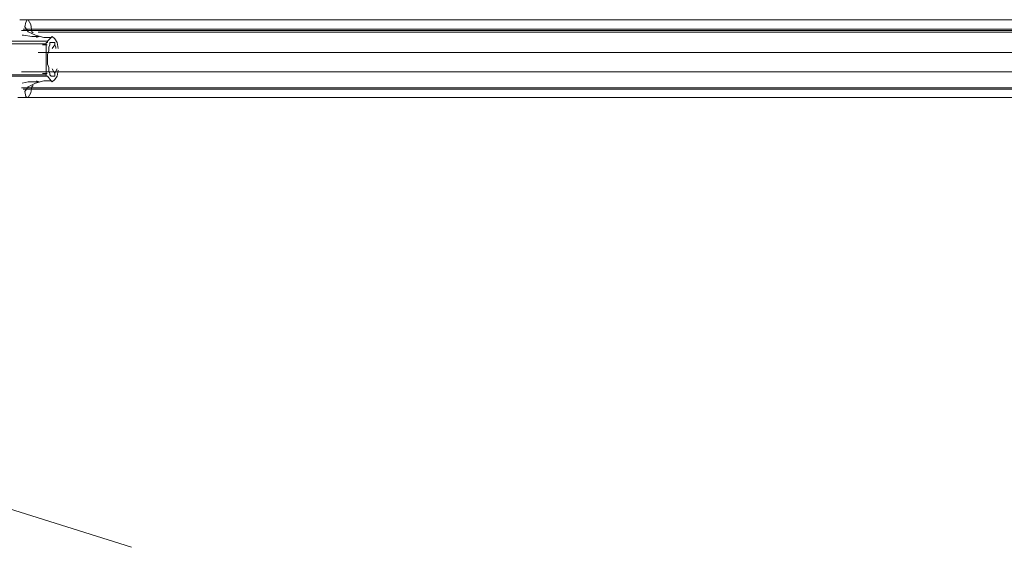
# Model space of a CAD drawing. Extents: x 44 to 177, y -263 to -14.
# Tile 64 of 256: x 103.79 to 119.34, y -198.49 to -190.16. Entities that reach past the tile are written whole.
import ezdxf

# ---------------------------------------------------------------- set-up
doc = ezdxf.new("R2010")
doc.units = 0
doc.header["$MEASUREMENT"] = 0
doc.layers.add('Livello 1', color=7, linetype='Continuous', lineweight=0)

# ---------------------------------------------------------------- blocks, each defined once
blk = doc.blocks.new('Block_0')
at = {"layer": 'Livello 1', "color": 250, "lineweight": 9, "true_color": 0x333333}
for points, knots in [([(128.297, -190.163), (128.297, -190.163), (128.032, -190.163), (128.032, -190.163), (128.032, -190.163), (126.708, -190.163), (126.708, -190.163), (126.708, -190.163), (125.402, -190.163), (125.402, -190.163), (125.402, -190.163), (124.077, -190.163), (124.077, -190.163), (124.077, -190.163), (122.752, -190.163), (122.752, -190.163), (122.752, -190.163), (121.408, -190.163), (121.408, -190.163), (121.408, -190.163), (120.064, -190.163), (120.064, -190.163), (120.064, -190.163), (118.721, -190.163), (118.721, -190.163), (118.721, -190.163), (117.377, -190.163), (117.377, -190.163), (117.377, -190.163), (116.033, -190.163), (116.033, -190.163), (116.033, -190.163), (114.689, -190.163), (114.689, -190.163), (114.689, -190.163), (113.345, -190.163), (113.345, -190.163), (113.345, -190.163), (112.002, -190.163), (112.002, -190.163), (112.002, -190.163), (110.658, -190.163), (110.658, -190.163), (110.658, -190.163), (109.333, -190.163), (109.333, -190.163), (109.333, -190.163), (108.008, -190.163), (108.008, -190.163), (108.008, -190.163), (106.683, -190.163), (106.683, -190.163), (106.683, -190.163), (105.358, -190.163), (105.358, -190.163), (105.358, -190.163), (104.053, -190.163), (104.053, -190.163), (104.053, -190.163), (103.788, -190.163), (103.788, -190.163)], [0, 0, 0, 0, 1, 1, 1, 2, 2, 2, 3, 3, 3, 4, 4, 4, 5, 5, 5, 6, 6, 6, 7, 7, 7, 8, 8, 8, 9, 9, 9, 10, 10, 10, 11, 11, 11, 12, 12, 12, 13, 13, 13, 14, 14, 14, 15, 15, 15, 16, 16, 16, 17, 17, 17, 18, 18, 18, 19, 19, 19, 20, 20, 20, 20]), ([(104.17, -190.446), (104.17, -190.446), (104.17, -190.446), (104.17, -190.446), (104.17, -190.446), (104.038, -190.408), (104.038, -190.408), (104.038, -190.408), (103.924, -190.352), (103.924, -190.352), (103.924, -190.352), (103.868, -190.276), (103.868, -190.276), (103.868, -190.276), (103.886, -190.2), (103.886, -190.2)], [0, 0, 0, 0, 1, 1, 1, 2, 2, 2, 3, 3, 3, 4, 4, 4, 5, 5, 5, 5]), ([(104, -190.371), (104, -190.371), (103.981, -190.352), (103.981, -190.352), (103.981, -190.352), (103.962, -190.238), (103.962, -190.238), (103.962, -190.238), (103.924, -190.163), (103.924, -190.163)], [0, 0, 0, 0, 1, 1, 1, 2, 2, 2, 3, 3, 3, 3]), ([(128.25, -190.332), (128.25, -190.332), (128.06, -190.332), (128.06, -190.332), (128.06, -190.332), (126.752, -190.332), (126.752, -190.332), (126.752, -190.332), (125.424, -190.332), (125.424, -190.332), (125.424, -190.332), (124.096, -190.332), (124.096, -190.332), (124.096, -190.332), (122.768, -190.332), (122.768, -190.332), (122.768, -190.332), (121.421, -190.332), (121.421, -190.332), (121.421, -190.332), (120.074, -190.332), (120.074, -190.332), (120.074, -190.332), (118.727, -190.332), (118.727, -190.332), (118.727, -190.332), (117.38, -190.332), (117.38, -190.332), (117.38, -190.332), (116.033, -190.332), (116.033, -190.332), (116.033, -190.332), (114.687, -190.332), (114.687, -190.332), (114.687, -190.332), (113.34, -190.332), (113.34, -190.332), (113.34, -190.332), (111.993, -190.332), (111.993, -190.332), (111.993, -190.332), (110.646, -190.332), (110.646, -190.332), (110.646, -190.332), (109.318, -190.332), (109.318, -190.332), (109.318, -190.332), (107.971, -190.332), (107.971, -190.332), (107.971, -190.332), (106.643, -190.332), (106.643, -190.332), (106.643, -190.332), (105.334, -190.332), (105.334, -190.332), (105.334, -190.332), (104.025, -190.332), (104.025, -190.332), (104.025, -190.332), (103.817, -190.332), (103.817, -190.332)], [0, 0, 0, 0, 1, 1, 1, 2, 2, 2, 3, 3, 3, 4, 4, 4, 5, 5, 5, 6, 6, 6, 7, 7, 7, 8, 8, 8, 9, 9, 9, 10, 10, 10, 11, 11, 11, 12, 12, 12, 13, 13, 13, 14, 14, 14, 15, 15, 15, 16, 16, 16, 17, 17, 17, 18, 18, 18, 19, 19, 19, 20, 20, 20, 20]), ([(103.844, -190.314), (103.844, -190.314), (104.109, -190.314), (104.109, -190.314), (104.109, -190.314), (105.415, -190.314), (105.415, -190.314), (105.415, -190.314), (106.721, -190.314), (106.721, -190.314), (106.721, -190.314), (108.027, -190.314), (108.027, -190.314), (108.027, -190.314), (109.352, -190.314), (109.352, -190.314), (109.352, -190.314), (110.696, -190.314), (110.696, -190.314), (110.696, -190.314), (112.021, -190.314), (112.021, -190.314), (112.021, -190.314), (113.364, -190.314), (113.364, -190.314), (113.364, -190.314), (114.689, -190.314), (114.689, -190.314), (114.689, -190.314), (116.033, -190.314), (116.033, -190.314), (116.033, -190.314), (117.377, -190.314), (117.377, -190.314), (117.377, -190.314), (118.721, -190.314), (118.721, -190.314), (118.721, -190.314), (120.045, -190.314), (120.045, -190.314), (120.045, -190.314), (121.389, -190.314), (121.389, -190.314), (121.389, -190.314), (122.714, -190.314), (122.714, -190.314), (122.714, -190.314), (124.039, -190.314), (124.039, -190.314), (124.039, -190.314), (125.364, -190.314), (125.364, -190.314), (125.364, -190.314), (126.67, -190.314), (126.67, -190.314), (126.67, -190.314), (127.976, -190.314), (127.976, -190.314), (127.976, -190.314), (128.241, -190.314), (128.241, -190.314)], [0, 0, 0, 0, 1, 1, 1, 2, 2, 2, 3, 3, 3, 4, 4, 4, 5, 5, 5, 6, 6, 6, 7, 7, 7, 8, 8, 8, 9, 9, 9, 10, 10, 10, 11, 11, 11, 12, 12, 12, 13, 13, 13, 14, 14, 14, 15, 15, 15, 16, 16, 16, 17, 17, 17, 18, 18, 18, 19, 19, 19, 20, 20, 20, 20]), ([(127.985, -190.357), (127.985, -190.357), (127.568, -190.357), (127.568, -190.357), (127.568, -190.357), (126.923, -190.357), (126.923, -190.357), (126.923, -190.357), (126.372, -190.357), (126.372, -190.357), (126.372, -190.357), (125.917, -190.357), (125.917, -190.357), (125.917, -190.357), (125.538, -190.357), (125.538, -190.357), (125.538, -190.357), (124.153, -190.357), (124.153, -190.357), (124.153, -190.357), (121.592, -190.357), (121.592, -190.357), (121.592, -190.357), (120.055, -190.357), (120.055, -190.357), (120.055, -190.357), (118.538, -190.357), (118.538, -190.357), (118.538, -190.357), (117.096, -190.357), (117.096, -190.357), (117.096, -190.357), (116.015, -190.357), (116.015, -190.357), (116.015, -190.357), (114.838, -190.357), (114.838, -190.357), (114.838, -190.357), (113.586, -190.357), (113.586, -190.357), (113.586, -190.357), (112.372, -190.357), (112.372, -190.357), (112.372, -190.357), (111.291, -190.357), (111.291, -190.357), (111.291, -190.357), (110.855, -190.357), (110.855, -190.357), (110.855, -190.357), (110.343, -190.357), (110.343, -190.357), (110.343, -190.357), (109.717, -190.357), (109.717, -190.357), (109.717, -190.357), (108.996, -190.357), (108.996, -190.357), (108.996, -190.357), (108.161, -190.357), (108.161, -190.357), (108.161, -190.357), (107.231, -190.357), (107.231, -190.357), (107.231, -190.357), (106.226, -190.357), (106.226, -190.357), (106.226, -190.357), (105.107, -190.357), (105.107, -190.357), (105.107, -190.357), (104.082, -190.357), (104.082, -190.357)], [0, 0, 0, 0, 1, 1, 1, 2, 2, 2, 3, 3, 3, 4, 4, 4, 5, 5, 5, 6, 6, 6, 7, 7, 7, 8, 8, 8, 9, 9, 9, 10, 10, 10, 11, 11, 11, 12, 12, 12, 13, 13, 13, 14, 14, 14, 15, 15, 15, 16, 16, 16, 17, 17, 17, 18, 18, 18, 19, 19, 19, 20, 20, 20, 21, 21, 21, 22, 22, 22, 23, 23, 23, 24, 24, 24, 24]), ([(104.001, -190.427), (104.001, -190.427), (103.982, -190.427), (103.982, -190.427), (103.982, -190.427), (103.848, -190.408), (103.848, -190.408), (103.848, -190.408), (103.829, -190.408), (103.829, -190.408)], [0, 0, 0, 0, 1, 1, 1, 2, 2, 2, 3, 3, 3, 3]), ([(104.227, -190.503), (104.227, -190.503), (104.227, -190.522), (104.227, -190.522), (104.227, -190.522), (104.208, -190.522), (104.208, -190.522), (104.208, -190.522), (104.208, -190.541), (104.208, -190.541)], [0, 0, 0, 0, 1, 1, 1, 2, 2, 2, 3, 3, 3, 3]), ([(104.397, -190.617), (104.397, -190.617), (104.397, -190.617), (104.397, -190.617), (104.397, -190.617), (104.378, -190.522), (104.378, -190.522), (104.378, -190.522), (104.341, -190.465), (104.341, -190.465), (104.341, -190.465), (104.303, -190.427), (104.303, -190.427), (104.303, -190.427), (104.284, -190.446), (104.284, -190.446)], [0, 0, 0, 0, 1, 1, 1, 2, 2, 2, 3, 3, 3, 4, 4, 4, 5, 5, 5, 5]), ([(104.265, -190.56), (104.265, -190.56), (104.246, -190.598), (104.246, -190.598), (104.246, -190.598), (104.246, -190.654), (104.246, -190.654), (104.246, -190.654), (104.227, -190.711), (104.227, -190.711), (104.227, -190.711), (104.227, -190.787), (104.227, -190.787), (104.227, -190.787), (104.227, -190.863), (104.227, -190.863), (104.227, -190.863), (104.246, -190.919), (104.246, -190.919), (104.246, -190.919), (104.246, -190.976), (104.246, -190.976), (104.246, -190.976), (104.265, -191.014), (104.265, -191.014)], [0, 0, 0, 0, 1, 1, 1, 2, 2, 2, 3, 3, 3, 4, 4, 4, 5, 5, 5, 6, 6, 6, 7, 7, 7, 8, 8, 8, 8]), ([(104.265, -190.56), (104.265, -190.56), (104.265, -190.541), (104.265, -190.541), (104.265, -190.541), (104.265, -190.522), (104.265, -190.522), (104.265, -190.522), (104.284, -190.522), (104.284, -190.522)], [0, 0, 0, 0, 1, 1, 1, 2, 2, 2, 3, 3, 3, 3]), ([(104.284, -190.522), (104.284, -190.522), (104.303, -190.522), (104.303, -190.522), (104.303, -190.522), (104.322, -190.522), (104.322, -190.522)], [0, 0, 0, 0, 1, 1, 1, 2, 2, 2, 2]), ([(104.322, -190.522), (104.322, -190.522), (104.322, -190.522), (104.322, -190.522), (104.322, -190.522), (104.303, -190.522), (104.303, -190.522), (104.303, -190.522), (104.284, -190.522), (104.284, -190.522)], [0, 0, 0, 0, 1, 1, 1, 2, 2, 2, 3, 3, 3, 3]), ([(104.341, -190.522), (104.341, -190.522), (104.341, -190.522), (104.341, -190.522), (104.341, -190.522), (104.341, -190.541), (104.341, -190.541), (104.341, -190.541), (104.341, -190.56), (104.341, -190.56)], [0, 0, 0, 0, 1, 1, 1, 2, 2, 2, 3, 3, 3, 3]), ([(104.36, -190.617), (104.36, -190.617), (104.36, -190.598), (104.36, -190.598), (104.36, -190.598), (104.341, -190.56), (104.341, -190.56)], [0, 0, 0, 0, 1, 1, 1, 2, 2, 2, 2]), ([(104.082, -190.68), (104.082, -190.68), (104.651, -190.68), (104.651, -190.68), (104.651, -190.68), (105.297, -190.68), (105.297, -190.68), (105.297, -190.68), (105.847, -190.68), (105.847, -190.68), (105.847, -190.68), (106.321, -190.68), (106.321, -190.68), (106.321, -190.68), (106.681, -190.68), (106.681, -190.68), (106.681, -190.68), (108.066, -190.68), (108.066, -190.68), (108.066, -190.68), (110.627, -190.68), (110.627, -190.68), (110.627, -190.68), (112.164, -190.68), (112.164, -190.68), (112.164, -190.68), (113.681, -190.68), (113.681, -190.68), (113.681, -190.68), (115.123, -190.68), (115.123, -190.68), (115.123, -190.68), (116.204, -190.68), (116.204, -190.68), (116.204, -190.68), (117.38, -190.68), (117.38, -190.68), (117.38, -190.68), (118.633, -190.68), (118.633, -190.68), (118.633, -190.68), (119.847, -190.68), (119.847, -190.68), (119.847, -190.68), (120.928, -190.68), (120.928, -190.68), (120.928, -190.68), (121.364, -190.68), (121.364, -190.68), (121.364, -190.68), (121.876, -190.68), (121.876, -190.68), (121.876, -190.68), (122.503, -190.68), (122.503, -190.68), (122.503, -190.68), (123.223, -190.68), (123.223, -190.68), (123.223, -190.68), (124.058, -190.68), (124.058, -190.68), (124.058, -190.68), (124.988, -190.68), (124.988, -190.68), (124.988, -190.68), (125.993, -190.68), (125.993, -190.68), (125.993, -190.68), (127.112, -190.68), (127.112, -190.68), (127.112, -190.68), (127.985, -190.68), (127.985, -190.68)], [0, 0, 0, 0, 1, 1, 1, 2, 2, 2, 3, 3, 3, 4, 4, 4, 5, 5, 5, 6, 6, 6, 7, 7, 7, 8, 8, 8, 9, 9, 9, 10, 10, 10, 11, 11, 11, 12, 12, 12, 13, 13, 13, 14, 14, 14, 15, 15, 15, 16, 16, 16, 17, 17, 17, 18, 18, 18, 19, 19, 19, 20, 20, 20, 21, 21, 21, 22, 22, 22, 23, 23, 23, 24, 24, 24, 24]), ([(104.284, -191.127), (104.284, -191.127), (104.303, -191.146), (104.303, -191.146), (104.303, -191.146), (104.341, -191.109), (104.341, -191.109), (104.341, -191.109), (104.378, -191.052), (104.378, -191.052), (104.378, -191.052), (104.397, -190.957), (104.397, -190.957)], [0, 0, 0, 0, 1, 1, 1, 2, 2, 2, 3, 3, 3, 4, 4, 4, 4]), ([(104.341, -191.014), (104.341, -191.014), (104.36, -190.976), (104.36, -190.976), (104.36, -190.976), (104.378, -190.938), (104.378, -190.938)], [0, 0, 0, 0, 1, 1, 1, 2, 2, 2, 2]), ([(103.817, -190.984), (103.817, -190.984), (104.026, -190.984), (104.026, -190.984), (104.026, -190.984), (105.334, -190.984), (105.334, -190.984), (105.334, -190.984), (106.643, -190.984), (106.643, -190.984), (106.643, -190.984), (107.971, -190.984), (107.971, -190.984), (107.971, -190.984), (109.318, -190.984), (109.318, -190.984), (109.318, -190.984), (110.646, -190.984), (110.646, -190.984), (110.646, -190.984), (111.993, -190.984), (111.993, -190.984), (111.993, -190.984), (113.34, -190.984), (113.34, -190.984), (113.34, -190.984), (114.687, -190.984), (114.687, -190.984), (114.687, -190.984), (116.034, -190.984), (116.034, -190.984), (116.034, -190.984), (117.38, -190.984), (117.38, -190.984), (117.38, -190.984), (118.746, -190.984), (118.746, -190.984), (118.746, -190.984), (120.074, -190.984), (120.074, -190.984), (120.074, -190.984), (121.421, -190.984), (121.421, -190.984), (121.421, -190.984), (122.768, -190.984), (122.768, -190.984), (122.768, -190.984), (124.096, -190.984), (124.096, -190.984), (124.096, -190.984), (125.424, -190.984), (125.424, -190.984), (125.424, -190.984), (126.752, -190.984), (126.752, -190.984), (126.752, -190.984), (128.061, -190.984), (128.061, -190.984), (128.061, -190.984), (128.25, -190.984), (128.25, -190.984)], [0, 0, 0, 0, 1, 1, 1, 2, 2, 2, 3, 3, 3, 4, 4, 4, 5, 5, 5, 6, 6, 6, 7, 7, 7, 8, 8, 8, 9, 9, 9, 10, 10, 10, 11, 11, 11, 12, 12, 12, 13, 13, 13, 14, 14, 14, 15, 15, 15, 16, 16, 16, 17, 17, 17, 18, 18, 18, 19, 19, 19, 20, 20, 20, 20]), ([(103.886, -191.373), (103.886, -191.373), (103.868, -191.298), (103.868, -191.298), (103.868, -191.298), (103.924, -191.222), (103.924, -191.222), (103.924, -191.222), (104.038, -191.165), (104.038, -191.165), (104.038, -191.165), (104.17, -191.127), (104.17, -191.127)], [0, 0, 0, 0, 1, 1, 1, 2, 2, 2, 3, 3, 3, 4, 4, 4, 4]), ([(104.208, -191.033), (104.208, -191.033), (104.208, -191.033), (104.208, -191.033), (104.208, -191.033), (104.208, -191.052), (104.208, -191.052), (104.208, -191.052), (104.227, -191.052), (104.227, -191.052)], [0, 0, 0, 0, 1, 1, 1, 2, 2, 2, 3, 3, 3, 3]), ([(104.284, -191.052), (104.284, -191.052), (104.284, -191.052), (104.284, -191.052), (104.284, -191.052), (104.265, -191.033), (104.265, -191.033), (104.265, -191.033), (104.265, -191.014), (104.265, -191.014)], [0, 0, 0, 0, 1, 1, 1, 2, 2, 2, 3, 3, 3, 3]), ([(104.322, -191.052), (104.322, -191.052), (104.303, -191.052), (104.303, -191.052), (104.303, -191.052), (104.284, -191.052), (104.284, -191.052)], [0, 0, 0, 0, 1, 1, 1, 2, 2, 2, 2]), ([(104.284, -191.052), (104.284, -191.052), (104.303, -191.052), (104.303, -191.052), (104.303, -191.052), (104.322, -191.052), (104.322, -191.052)], [0, 0, 0, 0, 1, 1, 1, 2, 2, 2, 2]), ([(104.341, -191.014), (104.341, -191.014), (104.341, -191.014), (104.341, -191.014), (104.341, -191.014), (104.341, -191.033), (104.341, -191.033), (104.341, -191.033), (104.341, -191.052), (104.341, -191.052)], [0, 0, 0, 0, 1, 1, 1, 2, 2, 2, 3, 3, 3, 3]), ([(128.25, -191.24), (128.25, -191.24), (128.06, -191.24), (128.06, -191.24), (128.06, -191.24), (126.752, -191.24), (126.752, -191.24), (126.752, -191.24), (125.424, -191.24), (125.424, -191.24), (125.424, -191.24), (124.096, -191.24), (124.096, -191.24), (124.096, -191.24), (122.768, -191.24), (122.768, -191.24), (122.768, -191.24), (121.421, -191.24), (121.421, -191.24), (121.421, -191.24), (120.074, -191.24), (120.074, -191.24), (120.074, -191.24), (118.727, -191.24), (118.727, -191.24), (118.727, -191.24), (117.38, -191.24), (117.38, -191.24), (117.38, -191.24), (116.033, -191.24), (116.033, -191.24), (116.033, -191.24), (114.687, -191.24), (114.687, -191.24), (114.687, -191.24), (113.34, -191.24), (113.34, -191.24), (113.34, -191.24), (111.993, -191.24), (111.993, -191.24), (111.993, -191.24), (110.646, -191.24), (110.646, -191.24), (110.646, -191.24), (109.318, -191.24), (109.318, -191.24), (109.318, -191.24), (107.971, -191.24), (107.971, -191.24), (107.971, -191.24), (106.643, -191.24), (106.643, -191.24), (106.643, -191.24), (105.334, -191.24), (105.334, -191.24), (105.334, -191.24), (104.025, -191.24), (104.025, -191.24), (104.025, -191.24), (103.817, -191.24), (103.817, -191.24)], [0, 0, 0, 0, 1, 1, 1, 2, 2, 2, 3, 3, 3, 4, 4, 4, 5, 5, 5, 6, 6, 6, 7, 7, 7, 8, 8, 8, 9, 9, 9, 10, 10, 10, 11, 11, 11, 12, 12, 12, 13, 13, 13, 14, 14, 14, 15, 15, 15, 16, 16, 16, 17, 17, 17, 18, 18, 18, 19, 19, 19, 20, 20, 20, 20]), ([(103.829, -191.165), (103.829, -191.165), (103.924, -191.146), (103.924, -191.146), (103.924, -191.146), (104.001, -191.146), (104.001, -191.146)], [0, 0, 0, 0, 1, 1, 1, 2, 2, 2, 2]), ([(103.844, -191.26), (103.844, -191.26), (104.109, -191.26), (104.109, -191.26), (104.109, -191.26), (105.415, -191.26), (105.415, -191.26), (105.415, -191.26), (106.721, -191.26), (106.721, -191.26), (106.721, -191.26), (108.027, -191.26), (108.027, -191.26), (108.027, -191.26), (109.352, -191.26), (109.352, -191.26), (109.352, -191.26), (110.696, -191.26), (110.696, -191.26), (110.696, -191.26), (112.021, -191.26), (112.021, -191.26), (112.021, -191.26), (113.364, -191.26), (113.364, -191.26), (113.364, -191.26), (114.689, -191.26), (114.689, -191.26), (114.689, -191.26), (116.033, -191.26), (116.033, -191.26), (116.033, -191.26), (117.377, -191.26), (117.377, -191.26), (117.377, -191.26), (118.721, -191.26), (118.721, -191.26), (118.721, -191.26), (120.045, -191.26), (120.045, -191.26), (120.045, -191.26), (121.389, -191.26), (121.389, -191.26), (121.389, -191.26), (122.714, -191.26), (122.714, -191.26), (122.714, -191.26), (124.039, -191.26), (124.039, -191.26), (124.039, -191.26), (125.364, -191.26), (125.364, -191.26), (125.364, -191.26), (126.67, -191.26), (126.67, -191.26), (126.67, -191.26), (127.976, -191.26), (127.976, -191.26), (127.976, -191.26), (128.241, -191.26), (128.241, -191.26)], [0, 0, 0, 0, 1, 1, 1, 2, 2, 2, 3, 3, 3, 4, 4, 4, 5, 5, 5, 6, 6, 6, 7, 7, 7, 8, 8, 8, 9, 9, 9, 10, 10, 10, 11, 11, 11, 12, 12, 12, 13, 13, 13, 14, 14, 14, 15, 15, 15, 16, 16, 16, 17, 17, 17, 18, 18, 18, 19, 19, 19, 20, 20, 20, 20]), ([(103.924, -191.392), (103.924, -191.392), (103.962, -191.317), (103.962, -191.317), (103.962, -191.317), (103.981, -191.222), (103.981, -191.222), (103.981, -191.222), (104, -191.203), (104, -191.203)], [0, 0, 0, 0, 1, 1, 1, 2, 2, 2, 3, 3, 3, 3]), ([(103.76, -191.392), (103.76, -191.392), (104.025, -191.392), (104.025, -191.392), (104.025, -191.392), (105.334, -191.392), (105.334, -191.392), (105.334, -191.392), (106.662, -191.392), (106.662, -191.392), (106.662, -191.392), (107.99, -191.392), (107.99, -191.392), (107.99, -191.392), (109.318, -191.392), (109.318, -191.392), (109.318, -191.392), (110.646, -191.392), (110.646, -191.392), (110.646, -191.392), (111.993, -191.392), (111.993, -191.392), (111.993, -191.392), (113.34, -191.392), (113.34, -191.392), (113.34, -191.392), (114.687, -191.392), (114.687, -191.392), (114.687, -191.392), (116.033, -191.392), (116.033, -191.392), (116.033, -191.392), (117.38, -191.392), (117.38, -191.392), (117.38, -191.392), (118.727, -191.392), (118.727, -191.392), (118.727, -191.392), (120.074, -191.392), (120.074, -191.392), (120.074, -191.392), (121.421, -191.392), (121.421, -191.392), (121.421, -191.392), (122.768, -191.392), (122.768, -191.392), (122.768, -191.392), (124.096, -191.392), (124.096, -191.392), (124.096, -191.392), (125.424, -191.392), (125.424, -191.392), (125.424, -191.392), (126.733, -191.392), (126.733, -191.392), (126.733, -191.392), (128.06, -191.392), (128.06, -191.392), (128.06, -191.392), (128.326, -191.392), (128.326, -191.392)], [0, 0, 0, 0, 1, 1, 1, 2, 2, 2, 3, 3, 3, 4, 4, 4, 5, 5, 5, 6, 6, 6, 7, 7, 7, 8, 8, 8, 9, 9, 9, 10, 10, 10, 11, 11, 11, 12, 12, 12, 13, 13, 13, 14, 14, 14, 15, 15, 15, 16, 16, 16, 17, 17, 17, 18, 18, 18, 19, 19, 19, 20, 20, 20, 20]), ([(128.297, -191.393), (128.297, -191.393), (128.032, -191.393), (128.032, -191.393), (128.032, -191.393), (126.726, -191.393), (126.726, -191.393), (126.726, -191.393), (125.402, -191.393), (125.402, -191.393), (125.402, -191.393), (124.077, -191.393), (124.077, -191.393), (124.077, -191.393), (122.752, -191.393), (122.752, -191.393), (122.752, -191.393), (121.408, -191.393), (121.408, -191.393), (121.408, -191.393), (120.064, -191.393), (120.064, -191.393), (120.064, -191.393), (118.721, -191.393), (118.721, -191.393), (118.721, -191.393), (117.377, -191.393), (117.377, -191.393), (117.377, -191.393), (116.033, -191.393), (116.033, -191.393), (116.033, -191.393), (114.689, -191.393), (114.689, -191.393), (114.689, -191.393), (113.345, -191.393), (113.345, -191.393), (113.345, -191.393), (112.002, -191.393), (112.002, -191.393), (112.002, -191.393), (110.658, -191.393), (110.658, -191.393), (110.658, -191.393), (109.333, -191.393), (109.333, -191.393), (109.333, -191.393), (107.989, -191.393), (107.989, -191.393), (107.989, -191.393), (106.664, -191.393), (106.664, -191.393), (106.664, -191.393), (105.358, -191.393), (105.358, -191.393), (105.358, -191.393), (104.053, -191.393), (104.053, -191.393), (104.053, -191.393), (103.788, -191.393), (103.788, -191.393)], [0, 0, 0, 0, 1, 1, 1, 2, 2, 2, 3, 3, 3, 4, 4, 4, 5, 5, 5, 6, 6, 6, 7, 7, 7, 8, 8, 8, 9, 9, 9, 10, 10, 10, 11, 11, 11, 12, 12, 12, 13, 13, 13, 14, 14, 14, 15, 15, 15, 16, 16, 16, 17, 17, 17, 18, 18, 18, 19, 19, 19, 20, 20, 20, 20]), ([(103.905, -191.392), (103.905, -191.392), (103.905, -191.392), (103.905, -191.392), (103.905, -191.392), (103.924, -191.392), (103.924, -191.392)], [0, 0, 0, 0, 1, 1, 1, 2, 2, 2, 2])]:
    blk.add_open_spline(points, degree=3, knots=knots, dxfattribs=at)
for points in [[(103.905, -190.163), (103.905, -190.163), (103.886, -190.2), (103.886, -190.2)], [(103.924, -190.163), (103.924, -190.163), (103.905, -190.163), (103.905, -190.163)], [(102.316, -190.503), (102.316, -190.503), (104.227, -190.503), (104.227, -190.503)], [(104.096, -190.427), (104.096, -190.427), (104.001, -190.427), (104.001, -190.427)], [(104.09, -190.427), (104.09, -190.427), (104.052, -190.446), (104.052, -190.446)], [(104.284, -190.446), (104.284, -190.446), (104.17, -190.446), (104.17, -190.446)], [(104.284, -190.446), (104.284, -190.446), (104.227, -190.503), (104.227, -190.503)], [(104.208, -190.541), (104.208, -190.541), (102.316, -190.541), (102.316, -190.541)], [(104.223, -190.56), (104.223, -190.56), (104.147, -190.56), (104.147, -190.56)], [(104.208, -190.541), (104.208, -190.541), (104.208, -191.033), (104.208, -191.033)], [(104.284, -190.522), (104.284, -190.522), (104.341, -190.522), (104.341, -190.522)], [(104.341, -190.56), (104.341, -190.56), (104.303, -190.617), (104.303, -190.617)], [(104.341, -190.522), (104.341, -190.522), (104.322, -190.522), (104.322, -190.522)], [(104.303, -190.938), (104.303, -190.938), (104.341, -191.014), (104.341, -191.014)], [(102.316, -191.033), (102.316, -191.033), (104.208, -191.033), (104.208, -191.033)], [(104.227, -191.052), (104.227, -191.052), (102.316, -191.052), (102.316, -191.052)], [(104.052, -191.127), (104.052, -191.127), (104.09, -191.146), (104.09, -191.146)], [(104.147, -191.014), (104.147, -191.014), (104.223, -191.014), (104.223, -191.014)], [(104.284, -191.127), (104.284, -191.127), (104.17, -191.127), (104.17, -191.127)], [(104.227, -191.052), (104.227, -191.052), (104.284, -191.127), (104.284, -191.127)], [(104.341, -191.052), (104.341, -191.052), (104.284, -191.052), (104.284, -191.052)], [(104.322, -191.052), (104.322, -191.052), (104.341, -191.052), (104.341, -191.052)], [(105.553, -198.493), (105.553, -198.493), (82.586, -191.274), (82.586, -191.274)], [(104.001, -191.146), (104.001, -191.146), (104.096, -191.146), (104.096, -191.146)], [(103.886, -191.373), (103.886, -191.373), (103.905, -191.392), (103.905, -191.392)]]:
    blk.add_open_spline(points, degree=3, dxfattribs=at)

msp = doc.modelspace()

# ---------------------------------------------------------------- block references
at = {"layer": 'Livello 1'}
msp.add_blockref('Block_0', (0, 0), dxfattribs=at)

doc.saveas('drawing.dxf')
